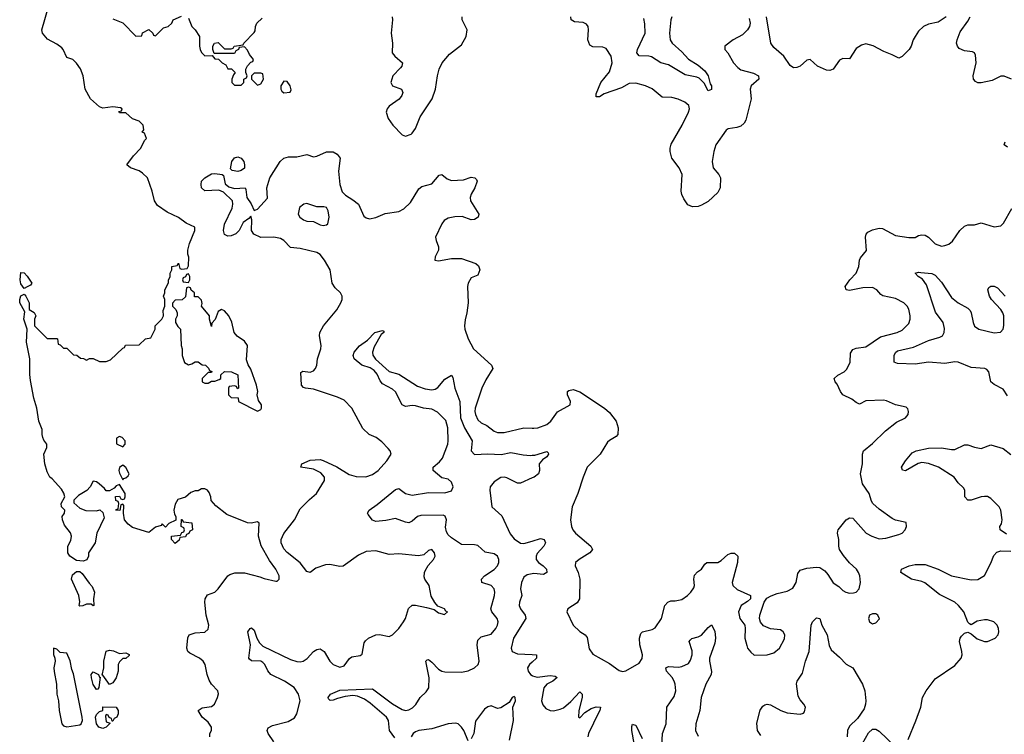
# Model space of a CAD drawing. Header units: inches. Extents: x 2396598 to 2566999, y 262085 to 451979.
# Tile 39 of 256: x 2456884 to 2462871, y 311026 to 315372. Entities that reach past the tile are written whole.
import ezdxf

# ---------------------------------------------------------------- set-up
doc = ezdxf.new("R2010")
doc.units = ezdxf.units.IN
doc.header["$MEASUREMENT"] = 0
doc.layers.add('C4351', color=7, linetype='Continuous')
doc.layers.add('C4361', color=7, linetype='Continuous')

msp = doc.modelspace()

# ---------------------------------------------------------------- linework, layer by layer
at = {"layer": 'C4351', "color": 5}
for points, elevation in [([(2458039.5, 311010), (2458040.9, 311030), (2458049.3, 311050), (2458049.3, 311070), (2458030, 311099.3), (2457992.7, 311130), (2457969.3, 311170), (2457992.7, 311187.3), (2458050, 311195.5), (2458069.3, 311210), (2458087.6, 311250), (2458092.8, 311272.8), (2458089.6, 311290), (2458050.8, 311330.8), (2458035.5, 311355.5), (2458023.5, 311390), (2458011.6, 311450), (2457999.3, 311470), (2457977.2, 311490), (2457918.7, 311518.7), (2457907, 311530), (2457900.7, 311550), (2457906.6, 311613.4), (2457915.3, 311630), (2457950, 311644), (2458010, 311647.7), (2458030, 311666), (2458034, 311690), (2458018.4, 311750), (2458009.6, 311830), (2458011.8, 311850), (2458026.3, 311873.7), (2458070, 311890.8), (2458090, 311910.8), (2458149.4, 311990.6), (2458161.2, 311998.8), (2458193, 312007), (2458250, 312007.6), (2458343.9, 311983.9), (2458370, 311973), (2458442, 311958), (2458450, 311958), (2458462, 311970), (2458461.2, 311990), (2458440.9, 312030), (2458402, 312082), (2458351.9, 312171.9), (2458336.9, 312230), (2458339, 312310), (2458330, 312317.2), (2458290.6, 312309.4), (2458270, 312312), (2458142.4, 312362.4), (2458076.4, 312416.4), (2458047.3, 312447.3), (2458046, 312470), (2458036.4, 312496.4), (2458026, 312510), (2458010, 312518), (2457990, 312518), (2457970, 312506), (2457950, 312506), (2457923.6, 312496.4), (2457891.6, 312468.4), (2457845.4, 312454.6), (2457830, 312426), (2457821, 312390), (2457825.4, 312365.4), (2457834, 312350), (2457832.7, 312327.3), (2457790, 312308), (2457770, 312286), (2457750, 312306), (2457743.6, 312296.4), (2457710, 312285.2), (2457670, 312254), (2457570, 312284), (2457543.7, 312303.7), (2457522, 312330), (2457514, 312370), (2457518, 312418), (2457510, 312426), (2457498, 312422), (2457492.7, 312387.3), (2457468.4, 312388.4), (2457470, 312394), (2457482, 312398), (2457486, 312430), (2457482, 312442), (2457468.4, 312448.4), (2457467.3, 312472.7), (2457490, 312474), (2457498, 312458), (2457510, 312454), (2457522, 312458), (2457526, 312470), (2457526, 312490), (2457490, 312546), (2457470, 312538), (2457458, 312522), (2457430, 312506), (2457410, 312506), (2457400.4, 312520.4), (2457368, 312550), (2457350, 312562), (2457330, 312566), (2457312, 312530), (2457291.1, 312508.9), (2457242, 312478), (2457212, 312450), (2457212.7, 312432.7), (2457250, 312402), (2457286.4, 312386.4), (2457350, 312384.7), (2457372, 312392), (2457390, 312374), (2457396.9, 312343.1), (2457352, 312250), (2457342, 312190), (2457302, 312130), (2457302, 312110), (2457292.7, 312087.3), (2457270, 312078), (2457230, 312082), (2457189.5, 312109.5), (2457176, 312130), (2457177.2, 312170), (2457195.5, 312204.5), (2457199.3, 312230), (2457192, 312252), (2457157.2, 312297.2), (2457144, 312330), (2457142, 312350), (2457155.3, 312370), (2457158, 312390), (2457138, 312410), (2457135.3, 312430), (2457159, 312470), (2457152.3, 312492.3), (2457137, 312517), (2457080.2, 312580.2), (2457066, 312590), (2457050, 312622), (2457035.6, 312670), (2457029.6, 312730.4), (2457049, 312770), (2457049.2, 312790), (2457030, 312815.3), (2457024.5, 312830), (2457019.5, 312850), (2457020.1, 312880.1), (2457000.7, 312930), (2456987.6, 313010), (2456969.7, 313069.7), (2456950, 313178), (2456944.9, 313215.1), (2456946, 313310), (2456925.6, 313410), (2456929.4, 313490), (2456909.6, 313550), (2456915.3, 313595.3), (2456884.5, 313650), (2456883.7, 313670), (2456890, 313692), (2456910, 313702), (2456922, 313690), (2456942, 313650), (2456942, 313610), (2456971.1, 313591.1), (2456982, 313570), (2456974, 313550), (2456974, 313510), (2457050, 313434), (2457110, 313434), (2457114, 313430), (2457118, 313398), (2457130, 313394), (2457150, 313374), (2457170, 313374), (2457210, 313334), (2457231.3, 313331.3), (2457252.7, 313312.7), (2457271.6, 313311.6), (2457290, 313302), (2457308.7, 313311.3), (2457330, 313311.3), (2457370, 313294), (2457410, 313294), (2457436.4, 313303.6), (2457510, 313374), (2457522, 313378), (2457527.3, 313392.7), (2457610, 313394), (2457648.4, 313431.6), (2457682, 313438), (2457708, 313490), (2457708, 313510), (2457748, 313550), (2457758, 313570), (2457756.4, 313603.6), (2457766, 313630), (2457766, 313670), (2457758, 313690), (2457766, 313710), (2457766, 313730), (2457788, 313772), (2457788, 313788), (2457798, 313810), (2457798, 313830), (2457808, 313850), (2457808, 313870), (2457842, 313878), (2457850, 313892), (2457858, 313858), (2457870, 313854), (2457902, 313858), (2457910, 313874), (2457912, 313928), (2457906.3, 313946.3), (2457906.6, 313970), (2457916.9, 314010), (2457949.5, 314090), (2457949.4, 314109.4), (2457895.2, 314135.2), (2457850, 314168.2), (2457780.4, 314200.4), (2457722, 314242), (2457703.7, 314270), (2457689.4, 314330), (2457660.9, 314410), (2457630, 314439.5), (2457610, 314451.8), (2457558, 314470), (2457535.3, 314490), (2457575.6, 314544.4), (2457619.5, 314590), (2457642.7, 314637.3), (2457655.3, 314650), (2457642, 314682), (2457628.4, 314688.4), (2457638, 314702), (2457634, 314730), (2457610, 314754), (2457569, 314769), (2457530, 314806), (2457490, 314806), (2457487.3, 314812.7), (2457502, 314818), (2457506, 314830), (2457496.4, 314836.4), (2457450, 314842), (2457390, 314834), (2457370, 314842), (2457315.3, 314890), (2457282, 314950), (2457268.7, 315030), (2457252.9, 315072.9), (2457228.4, 315108.4), (2457206, 315130), (2457170, 315142), (2457149, 315190), (2457140.2, 315200.2), (2457110, 315224), (2457052.9, 315252.9), (2457022, 315290), (2457019, 315310), (2457059, 315450)], 60), ([(2457450, 315378), (2457510, 315352), (2457590, 315272), (2457626, 315274), (2457630, 315292), (2457670, 315311.3), (2457694, 315290), (2457698, 315278), (2457710, 315274), (2457758, 315322), (2457786, 315330), (2457808.4, 315351.6), (2457818, 315370), (2457867.2, 315392.8)], 60), ([(2457910, 315381), (2457931, 315330), (2457951.3, 315310), (2457978, 315270), (2457978, 315210), (2457981, 315190), (2457990, 315172), (2458010, 315152), (2458054, 315154), (2458070, 315134), (2458092.7, 315132.7), (2458114, 315110), (2458136.9, 315096.9), (2458150, 315074), (2458172.7, 315072.7), (2458194, 315050), (2458183.6, 315036.4), (2458174, 315010), (2458174, 314990), (2458190, 314974), (2458230, 314974), (2458246, 314990), (2458246, 315010), (2458262, 315018), (2458266, 315030), (2458258, 315050), (2458258, 315070), (2458268.4, 315091.6), (2458290, 315114), (2458302, 315118), (2458306, 315130), (2458280.2, 315160.2), (2458270, 315186), (2458250, 315206), (2458218, 315202), (2458214, 315190), (2458198, 315182), (2458190, 315166), (2458066, 315166), (2458058, 315190), (2458058, 315210), (2458068, 315230), (2458090, 315234), (2458130, 315194), (2458170, 315194), (2458182, 315198), (2458188.4, 315211.6), (2458242, 315218), (2458246, 315230), (2458310, 315294), (2458316.4, 315303.6), (2458318, 315330), (2458326, 315350), (2458358, 315382)], 60), ([(2459148.5, 315390), (2459150.5, 315370), (2459142.4, 315290), (2459150.8, 315230), (2459148, 315170), (2459164, 315150), (2459211, 315110), (2459206.8, 315090), (2459199.9, 315080.1), (2459153.4, 315030), (2459140.5, 314990), (2459151.3, 314970), (2459204.7, 314950), (2459214, 314930), (2459207.7, 314910), (2459191.5, 314888.4), (2459130, 314846.6), (2459118.4, 314830), (2459112.4, 314810), (2459125.3, 314770), (2459152.4, 314730), (2459210, 314670.7), (2459230, 314664), (2459264, 314676), (2459270, 314682), (2459290, 314711), (2459319.8, 314780.3), (2459391.7, 314890), (2459412.8, 314950), (2459423.5, 315030), (2459434.3, 315070), (2459453.3, 315110), (2459496.9, 315163.1), (2459570, 315218), (2459598, 315270), (2459604, 315310), (2459574, 315370), (2459575.3, 315390)], 60), ([(2458430, 310980.5), (2458394.3, 311030), (2458388.5, 311050), (2458394.9, 311065.1), (2458420.6, 311079.4), (2458515.5, 311104.5), (2458554.1, 311125.9), (2458568.2, 311150), (2458588.4, 311230), (2458578.8, 311270), (2458553.2, 311310), (2458493.8, 311350), (2458410.4, 311390.4), (2458392.2, 311412.2), (2458375, 311450), (2458362.3, 311462.3), (2458350, 311469.8), (2458293.3, 311473.3), (2458282.2, 311482.2), (2458277.4, 311490), (2458288.1, 311570), (2458271.8, 311650), (2458285.1, 311670), (2458293.5, 311673.5), (2458310, 311658.8), (2458325.7, 311610), (2458342.7, 311582.7), (2458362.4, 311562.4), (2458530, 311481.4), (2458570, 311468.2), (2458590, 311466.7), (2458608.4, 311471.6), (2458632.2, 311487.8), (2458670, 311528.9), (2458690, 311540.9), (2458710, 311544.9), (2458735.6, 311530), (2458770, 311470.4), (2458789, 311450), (2458830, 311434.6), (2458856.8, 311443.2), (2458890, 311487.7), (2458903.7, 311496.3), (2458954.5, 311505.5), (2458967.2, 311512.8), (2458978, 311582), (2458985.6, 311594.4), (2459004.5, 311610), (2459050, 311631.3), (2459072.3, 311632.3), (2459130, 311621.3), (2459150, 311630.4), (2459190, 311670.4), (2459217.7, 311710), (2459229.7, 311730), (2459248.5, 311791.5), (2459269.7, 311810.3), (2459290, 311812.2), (2459357.7, 311797.7), (2459404, 311784), (2459430, 311764.7), (2459466, 311754), (2459486, 311770), (2459475.3, 311775.3), (2459468, 311790), (2459425.6, 311805.6), (2459407.3, 311827.3), (2459386.2, 311866.2), (2459374.3, 311930), (2459348.2, 311970), (2459344.1, 311984.1), (2459344.7, 312010), (2459350, 312020.7), (2459367.5, 312052.5), (2459399.5, 312090), (2459409.4, 312110), (2459406.6, 312130), (2459390, 312149.3), (2459370, 312142.9), (2459342, 312118), (2459309, 312111), (2459190, 312123.6), (2459130, 312119), (2459050, 312141.3), (2458990, 312137.6), (2458944.5, 312115.5), (2458850, 312048.9), (2458830, 312046.6), (2458770, 312058.9), (2458743.2, 312056.8), (2458684.4, 312035.6), (2458650, 312009.3), (2458630, 312016.2), (2458588.9, 312068.9), (2458510, 312130.8), (2458490, 312154.5), (2458474, 312190), (2458473.3, 312210), (2458490, 312246.9), (2458555.8, 312330), (2458590, 312397.3), (2458645.3, 312454.7), (2458689, 312491), (2458737.1, 312570), (2458736.5, 312590), (2458715.4, 312615.4), (2458670, 312637.8), (2458594, 312650), (2458599, 312670), (2458650, 312692.4), (2458710, 312696.8), (2458730, 312692.1), (2458812.9, 312652.9), (2458886.9, 312606.9), (2458930, 312593.5), (2458987.9, 312592.1), (2459030, 312605.4), (2459064.4, 312630), (2459116.9, 312690), (2459142.7, 312730), (2459136, 312750), (2459124.9, 312764.9), (2459085.3, 312805.3), (2459051.1, 312831.1), (2459009.4, 312850), (2458970, 312885.1), (2458902.6, 313010), (2458857.2, 313057.2), (2458816.4, 313076.4), (2458670, 313124.2), (2458621.2, 313130), (2458610, 313135.1), (2458597.4, 313150), (2458593.6, 313226.4), (2458605.2, 313234.8), (2458650, 313228.9), (2458670, 313235.8), (2458682, 313250), (2458690.8, 313270), (2458695.3, 313310), (2458715.7, 313370), (2458717.1, 313390), (2458706.9, 313450), (2458709.7, 313470), (2458731, 313510), (2458811.7, 313608.3), (2458837.2, 313650), (2458844.2, 313670), (2458844.8, 313690), (2458834, 313710), (2458802, 313742), (2458783.2, 313770), (2458772.1, 313850), (2458737.3, 313910), (2458710, 313943.7), (2458690, 313956.1), (2458590, 313980.4), (2458530, 313987.1), (2458490.9, 314030), (2458470, 314042), (2458430, 314049.8), (2458350, 314047.2), (2458308, 314068), (2458293, 314090), (2458294.5, 314154.5), (2458290, 314178), (2458277.3, 314162.7), (2458242, 314138), (2458218.4, 314090), (2458199.1, 314070), (2458170, 314057.4), (2458150, 314055.1), (2458130, 314064.5), (2458122.7, 314090), (2458128.4, 314128.4), (2458175.2, 314224.8), (2458180.5, 314250), (2458177, 314270), (2458123, 314323), (2458095.6, 314335.6), (2458010, 314332), (2457989.6, 314350), (2457986.3, 314370), (2457990, 314390.7), (2458010, 314410.6), (2458050, 314434.8), (2458070, 314437.3), (2458114, 314430), (2458123.6, 314423.6), (2458133.7, 314373.7), (2458155.5, 314355.5), (2458190, 314344.9), (2458254, 314350), (2458259.8, 314339.8), (2458265.5, 314290), (2458291.9, 314251.9), (2458310, 314211.3), (2458330, 314218.8), (2458390, 314286), (2458386.3, 314350), (2458405.1, 314410), (2458467.4, 314510), (2458489.9, 314530.1), (2458518, 314538), (2458570, 314537), (2458630, 314551.3), (2458670, 314538), (2458690, 314542), (2458750, 314567.7), (2458790, 314568), (2458814.4, 314554.4), (2458833.4, 314530), (2458822.7, 314450), (2458831.3, 314370), (2458845.2, 314325.2), (2458864, 314304), (2458910, 314276.5), (2458943.1, 314250), (2458976.7, 314176.7), (2458990, 314166), (2459010, 314161.6), (2459050, 314168.4), (2459106.2, 314193.8), (2459190, 314205.5), (2459219.1, 314220.9), (2459259.5, 314260.5), (2459310, 314343.8), (2459330, 314358.4), (2459390, 314374), (2459433.6, 314426.4), (2459450, 314431), (2459483.7, 314403.7), (2459510, 314394.9), (2459582.7, 314397.3), (2459630, 314413.4), (2459650.7, 314410.7), (2459661, 314401), (2459666, 314390), (2459650.6, 314350), (2459628.2, 314311.8), (2459623, 314290), (2459625.5, 314270), (2459674.8, 314190), (2459671.3, 314170), (2459650, 314157.2), (2459630, 314155.1), (2459574, 314174), (2459530, 314172.8), (2459490, 314165.1), (2459465.5, 314150), (2459450.7, 314130), (2459413, 314050), (2459415.5, 314030), (2459430.8, 313990), (2459430.7, 313970.7), (2459410.7, 313930), (2459408.2, 313910), (2459430, 313904.4), (2459510, 313920.3), (2459570, 313918.7), (2459658, 313890), (2459674.6, 313874.6), (2459682.8, 313850), (2459670, 313819), (2459630, 313802), (2459610.7, 313769.3), (2459606, 313750), (2459610.4, 313650), (2459603, 313590), (2459592.5, 313547.5), (2459588, 313510), (2459590.4, 313490), (2459610.3, 313430), (2459642.6, 313370), (2459752.7, 313270), (2459760.4, 313250), (2459718.1, 313181.9), (2459693.4, 313130), (2459654.2, 313010), (2459651.1, 312990), (2459654.7, 312970), (2459670, 312938), (2459690, 312920.9), (2459724.8, 312904.8), (2459770, 312870.3), (2459790, 312862), (2459830, 312860.8), (2459950, 312890.3), (2460000, 312887.6)], 40), ([(2459165.5, 311005.5), (2459132.5, 311050), (2459126.6, 311110), (2459114.7, 311130), (2459015.9, 311215.9), (2458979.8, 311239.8), (2458938.5, 311258.5), (2458910, 311261.7), (2458863.6, 311256.4), (2458815.7, 311244.3), (2458790, 311232.6), (2458771.7, 311231.7), (2458762.3, 311242.2), (2458759.7, 311250), (2458774.5, 311270), (2458830, 311294.7), (2459030, 311303.2), (2459150, 311211.4), (2459210, 311177.6), (2459230, 311171.5), (2459250, 311175), (2459272.9, 311187.1), (2459292.5, 311207.5), (2459318.6, 311250), (2459356.2, 311283.8), (2459371.5, 311308.5), (2459374.5, 311370), (2459353.6, 311470), (2459361.1, 311478.9), (2459370, 311480.9), (2459390, 311465.3), (2459430, 311421.6), (2459450, 311409.3), (2459470, 311405.8), (2459570, 311404.8), (2459610, 311412.9), (2459648.5, 311430), (2459671.6, 311450), (2459678.7, 311470), (2459665, 311570), (2459670, 311598.9), (2459690, 311619.2), (2459750, 311635.3), (2459779.2, 311670), (2459789.4, 311690), (2459792.6, 311710), (2459786.9, 311730), (2459753.9, 311770), (2459749.4, 311790), (2459770.4, 311870), (2459773, 311890), (2459768.7, 311910), (2459749.9, 311929.9), (2459693.3, 311950), (2459691.8, 311970), (2459709.5, 311990.5), (2459770, 312027.3), (2459789.4, 312050), (2459798.1, 312070), (2459798.2, 312090), (2459789.9, 312110), (2459770, 312122.5), (2459714.4, 312134.4), (2459670, 312174.1), (2459650, 312178.5), (2459570, 312181), (2459510, 312220.9), (2459490, 312238.8), (2459478.2, 312258.2), (2459474.1, 312285.9), (2459479.2, 312330), (2459471.6, 312351.6), (2459457.9, 312357.9), (2459323.5, 312356.4), (2459302.3, 312350), (2459270, 312323.1), (2459250, 312312.9), (2459230, 312315.5), (2459170, 312338.8), (2459110, 312325.3), (2459050, 312319.3), (2459030, 312329), (2459002, 312362), (2458999.3, 312370), (2459009.5, 312390), (2459057.5, 312422.5), (2459170, 312514.4), (2459190, 312520.5), (2459229.5, 312489.5), (2459270, 312480.1), (2459370, 312497.3), (2459470, 312494.3), (2459510, 312507.5), (2459519.8, 312530), (2459510, 312559.6), (2459490, 312577), (2459450, 312586), (2459398.4, 312630), (2459398, 312650), (2459437, 312683), (2459455.1, 312704.9), (2459486.8, 312790), (2459490.3, 312810), (2459486.5, 312890), (2459475.2, 312935.2), (2459424.9, 312984.9), (2459390, 313003), (2459338.4, 313010), (2459290, 313023.7), (2459270, 313025.4), (2459230, 313019.3), (2459210, 313029.6), (2459168.6, 313108.6), (2459150, 313124.1), (2459090, 313157.7), (2459075.9, 313175.9), (2459056.9, 313216.9), (2459039.1, 313239.1), (2459014.5, 313254.5), (2458965.1, 313270), (2458918, 313310), (2458911.1, 313330), (2458918, 313350), (2458950, 313389.1), (2458998, 313422), (2459043, 313470), (2459090, 313480.7), (2459098.5, 313478.5), (2459098, 313470), (2459081.7, 313458.3), (2459038.6, 313381.4), (2459030.1, 313350), (2459032.2, 313332.2), (2459047.4, 313307.4), (2459130, 313232.8), (2459190, 313216), (2459303, 313143), (2459350, 313127.3), (2459390, 313121), (2459410, 313124.3), (2459425.8, 313134.2), (2459470, 313186.2), (2459510.2, 313210.2), (2459516.8, 313196.8), (2459529.4, 313130), (2459560.1, 313050), (2459563.6, 312950), (2459589.2, 312889.2), (2459636.1, 312810), (2459628.8, 312750), (2459650, 312728.4), (2459730, 312732), (2459811.7, 312728.3), (2459870, 312739), (2459945.2, 312725.2), (2459990, 312722.2), (2460000, 312722.9)], 20), ([(2460000, 312584.8), (2459930, 312553), (2459910, 312553), (2459846.6, 312586.6), (2459830, 312590.5), (2459810, 312587.4), (2459770, 312561.6), (2459745.5, 312530), (2459743, 312510), (2459755.1, 312410), (2459814.9, 312354.9), (2459866, 312246), (2459890, 312214.5), (2459930, 312188.1), (2459950, 312186.2), (2460000, 312201)], 20), ([(2460000, 312002.2), (2459970, 311996.7), (2459950, 311982.1), (2459934.5, 311950), (2459928.2, 311910), (2459936.5, 311870), (2459923.4, 311830), (2459921.7, 311810), (2459928.9, 311790), (2459957.7, 311750), (2459960.9, 311730), (2459886.3, 311610), (2459871.9, 311550), (2459879.4, 311530), (2459910, 311515.7), (2460000, 311511.3)], 20), ([(2460000, 311465.5), (2459983.6, 311450), (2459971.2, 311430), (2459975.5, 311410), (2459990.2, 311390), (2460000, 311383.5)], 20), ([(2459862.4, 310990), (2459887, 311110), (2459881.6, 311190), (2459898.7, 311230), (2459897.6, 311250), (2459890, 311255.8), (2459879.1, 311250), (2459859.9, 311220.1), (2459810, 311187), (2459790, 311182), (2459750, 311199.6), (2459730, 311194), (2459710, 311178.9), (2459654.9, 311105.1), (2459644.6, 311030), (2459630, 310998)], 20), ([(2459610, 310986.6), (2459584.4, 311050), (2459571.2, 311070), (2459550, 311089.8), (2459534.1, 311094.1), (2459490, 311089.4), (2459390, 311060.1), (2459310, 311048.7), (2459290, 311040.7), (2459275.5, 311030), (2459263.6, 311010)], 20)]:
    msp.add_lwpolyline(points, dxfattribs=dict(at, elevation=elevation))
for points, elevation in [([(2458350, 315046), (2458310, 315046), (2458294, 315030), (2458294, 315010), (2458330, 314974), (2458350, 314982), (2458366, 315010), (2458362, 315042)], 60), ([(2458490, 314998), (2458471.3, 314970), (2458471.3, 314950), (2458476.9, 314936.9), (2458490, 314926.8), (2458528, 314932), (2458535.3, 314944.7), (2458528.7, 314970), (2458510, 314995.3)], 60), ([(2458210, 314449.4), (2458175.3, 314455.3), (2458165.2, 314465.2), (2458173.2, 314510), (2458190, 314530.8), (2458210, 314538.8), (2458231, 314530), (2458246, 314510), (2458250.7, 314490), (2458250, 314468.7), (2458230, 314454)], 40), ([(2458630, 314253.3), (2458610.6, 314249.4), (2458586, 314230), (2458577.3, 314190), (2458588.2, 314170), (2458610, 314155.5), (2458630, 314147), (2458670, 314144.9), (2458710, 314124.6), (2458730, 314121.1), (2458750, 314124.4), (2458758, 314130), (2458766.6, 314170), (2458759.3, 314210), (2458749.3, 314229.3), (2458734, 314234), (2458690, 314234.7)], 40), ([(2456910, 313738), (2456890, 313766), (2456886, 313790), (2456890, 313834), (2456910, 313832), (2456930, 313812), (2456958, 313770), (2456950, 313758), (2456930, 313748)], 60), ([(2457910, 313826), (2457898, 313822), (2457892.7, 313807.3), (2457878, 313802), (2457874, 313790), (2457878, 313778), (2457910, 313774), (2457918, 313790), (2457918, 313810)], 60), ([(2457910, 313746), (2457898, 313742), (2457892.7, 313687.3), (2457871.6, 313668.4), (2457830, 313666), (2457812.7, 313647.3), (2457812, 313630), (2457834, 313610), (2457842, 313590), (2457842, 313570), (2457832, 313550), (2457832, 313530), (2457845.4, 313505.4), (2457862, 313490), (2457864.7, 313390), (2457872, 313370), (2457872, 313330), (2457886.4, 313286.4), (2457910, 313272), (2457930, 313278), (2457950, 313292), (2457970, 313292), (2457992.7, 313272.7), (2458014, 313270), (2458032.7, 313252.7), (2458038, 313238), (2458052.7, 313232.7), (2458050, 313226), (2458030, 313226), (2457994, 313190), (2457994, 313170), (2458010, 313162), (2458030, 313162), (2458050, 313174), (2458070, 313174), (2458096.4, 313183.6), (2458106, 313190), (2458107.3, 313212.7), (2458130, 313232), (2458171.1, 313231.1), (2458210, 313212), (2458214, 313130), (2458207.3, 313127.3), (2458202, 313142), (2458190, 313146), (2458158, 313142), (2458154, 313130), (2458154, 313090), (2458170, 313074), (2458212.7, 313072.7), (2458214, 313050), (2458330, 312992), (2458350, 313002), (2458354, 313010), (2458353.2, 313030), (2458335.3, 313055.3), (2458328.7, 313090), (2458332, 313110), (2458324, 313150), (2458290, 313246), (2458273.2, 313273.2), (2458263.1, 313303.1), (2458269.2, 313390), (2458250, 313416), (2458206.6, 313446.6), (2458188.7, 313470), (2458172.9, 313532.9), (2458155.3, 313570), (2458130, 313602), (2458110, 313608.7), (2458090, 313598), (2458071.6, 313548.4), (2458052.7, 313527.3), (2458050, 313506), (2458038, 313550), (2458038, 313570), (2457989, 313629), (2457993.2, 313646.8), (2457990, 313666), (2457970, 313686), (2457947.3, 313687.3), (2457946, 313710), (2457927.3, 313727.3), (2457922, 313742)], 60), ([(2457490, 312838), (2457472.7, 312827.3), (2457472.7, 312792.7), (2457510, 312774), (2457526, 312790), (2457526, 312810), (2457506, 312830)], 60), ([(2457510, 312662), (2457491.1, 312648.9), (2457486, 312630), (2457490, 312614), (2457510, 312574), (2457518, 312582), (2457530, 312584.7), (2457543.1, 312596.9), (2457548.7, 312610), (2457530, 312648)], 60), ([(2457830, 312186), (2457806, 312210), (2457806, 312230), (2457862, 312238), (2457870, 312254), (2457882, 312258), (2457886, 312270), (2457882, 312282), (2457866, 312290), (2457867.3, 312332.7), (2457872.7, 312332.7), (2457878, 312318), (2457931.1, 312311.1), (2457934, 312270), (2457918, 312262), (2457912.7, 312247.3), (2457898, 312242), (2457892.7, 312227.3), (2457858, 312222), (2457852.7, 312207.3)], 60), ([(2457330, 311808), (2457318, 311818), (2457290, 311818), (2457267.3, 311807.3), (2457250, 311806), (2457246, 311810), (2457248.7, 311831.3), (2457242.7, 311870), (2457199.5, 311970), (2457204.2, 311995.8), (2457230, 312016), (2457250, 312016), (2457264.5, 312004.5), (2457305.4, 311945.4), (2457325.4, 311925.4), (2457338, 311890), (2457332, 311850), (2457334, 311810)], 60), ([(2457090, 311549), (2457088.7, 311511.3), (2457098, 311490), (2457099.5, 311470), (2457092.2, 311430), (2457092.8, 311407.2), (2457107.4, 311330), (2457108.7, 311270), (2457119.6, 311230), (2457124, 311170), (2457139.6, 311090), (2457150, 311076.8), (2457170, 311071.6), (2457250, 311083.7), (2457258.3, 311090), (2457265.3, 311110), (2457263.3, 311130), (2457210, 311394), (2457200, 311420), (2457190, 311473.2), (2457170, 311519), (2457130, 311524), (2457110, 311544)], 80), ([(2457490, 311518), (2457530, 311522), (2457550, 311512), (2457550, 311506), (2457530, 311486), (2457510, 311486), (2457490, 311466), (2457482, 311450), (2457482, 311410), (2457471.3, 311370), (2457450, 311338), (2457430, 311328), (2457390, 311386), (2457386, 311386), (2457395.3, 311430), (2457395.3, 311470), (2457409, 311531), (2457430, 311538), (2457453.7, 311533.7)], 60), ([(2457370, 311374), (2457374, 311374), (2457364.7, 311310), (2457358.8, 311301.2), (2457350, 311299), (2457330, 311328), (2457319.5, 311370), (2457319.3, 311390), (2457330, 311406), (2457362, 311390)], 60), ([(2457446, 311106), (2457442, 311122), (2457427.3, 311127.3), (2457422, 311142), (2457410, 311146), (2457404.7, 311135.3), (2457410, 311102), (2457434, 311094), (2457410, 311069.2), (2457390, 311061.2), (2457364, 311070), (2457349.8, 311089.8), (2457345.4, 311130), (2457350, 311146), (2457370, 311164.7), (2457388.4, 311171.6), (2457390, 311194), (2457470, 311192), (2457482, 311170), (2457482, 311150), (2457474, 311130), (2457458, 311122), (2457450, 311106)], 60)]:
    msp.add_lwpolyline(points, close=True, dxfattribs=dict(at, elevation=elevation))
at = {"layer": 'C4361', "color": 5}
for points, elevation in [([(2461318.8, 315378.8), (2461326, 315350), (2461321.6, 315330), (2461310.3, 315309.7), (2461279.4, 315280.6), (2461223, 315250), (2461171, 315210), (2461171.3, 315190), (2461190, 315171.3), (2461223.7, 315110), (2461250, 315081.1), (2461270, 315066.5), (2461346, 315046), (2461375.8, 315030), (2461378.4, 315010), (2461331.6, 314970), (2461325.5, 314950), (2461332.6, 314890), (2461298.9, 314761.1), (2461290, 314742), (2461270, 314724.7), (2461244.4, 314715.6), (2461191.5, 314708.4), (2461179.7, 314700.3), (2461116.5, 314610), (2461104.2, 314570), (2461094.4, 314510), (2461101.6, 314470), (2461134.8, 314430), (2461144.9, 314410), (2461143, 314350), (2461130, 314321.2), (2461070, 314266.6), (2461030, 314242.9), (2461010, 314236.2), (2460974.5, 314234.5), (2460946.3, 314246.3), (2460922.7, 314282.7), (2460909.7, 314309.7), (2460905.6, 314330), (2460911.6, 314430), (2460893.3, 314470), (2460849.5, 314530), (2460838.7, 314570), (2460838.7, 314590), (2460846.1, 314613.9), (2460913, 314730), (2460950.9, 314810), (2460956.4, 314830), (2460953, 314850), (2460929.2, 314870), (2460888.3, 314888.3), (2460850, 314898.3), (2460790, 314900.5), (2460730, 314951.1), (2460689.2, 314970), (2460630, 314985.7), (2460590, 314983.5), (2460542.9, 314957.1), (2460438.5, 314921.5), (2460410, 314903.5), (2460390, 314903.7), (2460390, 314921), (2460417.8, 314990), (2460470, 315054.4), (2460486.3, 315110), (2460481.5, 315150), (2460450, 315196.3), (2460430, 315204.7), (2460370, 315206), (2460350, 315217.4), (2460338.9, 315250), (2460343.1, 315310), (2460339.7, 315330), (2460330, 315345.1), (2460310, 315354), (2460258.4, 315358.4), (2460237.6, 315370), (2460236, 315390)], 40), ([(2460850.3, 315390), (2460842.4, 315370), (2460834.9, 315290), (2460839.6, 315250), (2460851.6, 315230), (2460910, 315176.5), (2460950, 315131.9), (2461010, 315096.3), (2461050, 315060.8), (2461070.2, 315030), (2461082.5, 314982.5), (2461090.4, 314970), (2461090, 314948), (2461070, 314939.3), (2461045.2, 314985.2), (2461015.3, 315015.3), (2461002.4, 315022.4), (2460930, 315035.8), (2460830, 315096.8), (2460782, 315110), (2460726.2, 315146.2), (2460710, 315150.8), (2460650, 315153), (2460636.4, 315170), (2460641.6, 315190), (2460686.9, 315290), (2460686.1, 315346.1), (2460679.2, 315379.2)], 20), ([(2462517.1, 315390), (2462470, 315357.7), (2462410, 315344.4), (2462379.3, 315330), (2462350, 315301.6), (2462328.9, 315270), (2462317, 315250), (2462305.7, 315210), (2462292, 315190), (2462250, 315147.8), (2462230, 315137.4), (2462190, 315158.5), (2462137.7, 315177.7), (2462073.8, 315213.8), (2462030, 315225), (2462002.7, 315217.3), (2461970, 315196.3), (2461930, 315134), (2461890, 315135.1), (2461870, 315125.6), (2461830, 315071.6), (2461810, 315063.1), (2461790, 315064.4), (2461736, 315090), (2461690, 315129.2), (2461670, 315125.2), (2461630, 315089.6), (2461610, 315080.7), (2461590, 315078.4), (2461570, 315092.3), (2461530, 315149.4), (2461470, 315202), (2461451.8, 315230), (2461424.5, 315390)], 40), ([(2462915.3, 315010), (2462870, 315029.2), (2462850, 315029), (2462798.4, 315001.6), (2462730, 314987), (2462710, 314987), (2462695.6, 314995.6), (2462683.7, 315010), (2462680.9, 315030), (2462700.7, 315110), (2462696.6, 315156.6), (2462689.4, 315169.4), (2462677, 315177), (2462630, 315182.9), (2462597.4, 315197.4), (2462585.6, 315210), (2462581.3, 315230), (2462584.2, 315250), (2462602.7, 315297.3), (2462650, 315362.8), (2462664.5, 315390)], 40), ([(2462890, 314596), (2462869.5, 314610), (2462876, 314630)], 40), ([(2460000, 312887.6), (2460010, 312887), (2460035.3, 312890), (2460090, 312910.4), (2460114.5, 312930), (2460153.6, 312986.4), (2460231.1, 313028.9), (2460234, 313050), (2460215.1, 313090), (2460214, 313110), (2460223.3, 313116.7), (2460250, 313123.1), (2460290, 313108.8), (2460439.1, 313010), (2460470, 312982), (2460510.2, 312930.2), (2460524, 312890), (2460521.3, 312850), (2460510, 312836.2), (2460470, 312813.3), (2460458.2, 312801.8), (2460413.4, 312730), (2460334.9, 312650), (2460310.4, 312590), (2460278.7, 312490), (2460243, 312410), (2460232.7, 312330), (2460238.7, 312290), (2460247, 312270), (2460263, 312250), (2460357.1, 312170), (2460368, 312150), (2460350.5, 312130), (2460285.3, 312090), (2460264.2, 312070), (2460262.3, 312050), (2460279.6, 312010), (2460289.1, 311970), (2460287.6, 311850), (2460274.3, 311825.7), (2460216.3, 311790), (2460210.6, 311770), (2460250.4, 311690), (2460290, 311650.5), (2460322, 311630), (2460334.8, 311614.8), (2460346.5, 311546.5), (2460370, 311513.4), (2460470, 311457.1), (2460530, 311413.4), (2460550, 311408.2), (2460570, 311412.7), (2460650, 311459.3), (2460670, 311486.8), (2460671.7, 311510), (2460655.3, 311570), (2460653.5, 311610), (2460661.6, 311638.4), (2460671.1, 311648.9), (2460730, 311663), (2460747.3, 311672.7), (2460785.6, 311730), (2460807.3, 311810), (2460825.2, 311830), (2460843.3, 311836.7), (2460870, 311837.1), (2460910, 311846.7), (2460944.5, 311870), (2460965.1, 311890), (2460983.8, 311916.2), (2460986.6, 311930), (2460982.4, 311970), (2460986.9, 311993.1), (2461005.6, 312014.4), (2461029.5, 312030), (2461050, 312060.5), (2461062.7, 312070), (2461130, 312070.4), (2461150, 312082.6), (2461190, 312120.4), (2461210, 312128.4), (2461230, 312127.7), (2461250.3, 312110.3), (2461248.5, 312070), (2461216.5, 311950), (2461219.5, 311930), (2461247.3, 311907.3), (2461327.3, 311870), (2461327.3, 311850), (2461310, 311832.7), (2461271, 311810), (2461254.8, 311770), (2461263, 311730), (2461292.7, 311690), (2461295.8, 311670), (2461292.7, 311610), (2461305.1, 311565.1), (2461310.5, 311550.5), (2461330, 311524.7), (2461350, 311506.8), (2461430, 311508.7), (2461470, 311522.4), (2461503.7, 311550), (2461534.2, 311605.8), (2461535.6, 311630), (2461526, 311650), (2461510, 311662), (2461450, 311667), (2461406.6, 311686.6), (2461388, 311708), (2461382.9, 311730), (2461385.1, 311750), (2461411.2, 311828.8), (2461426.9, 311853.1), (2461452.9, 311867.1), (2461490, 311882.4), (2461550, 311896.5), (2461585.3, 311914.7), (2461606, 311950), (2461616.6, 312003.4), (2461630, 312024.9), (2461670, 312037), (2461730, 312043.1), (2461750, 312040.4), (2461779.9, 312019.9), (2461798.5, 311998.6), (2461830, 311948), (2461865.7, 311925.7), (2461890, 311900.5), (2461906.8, 311890), (2461930, 311883.8), (2461954.5, 311885.5), (2461970, 311890.8), (2461989.2, 311910), (2461996.2, 311950), (2461992, 311990), (2461985.2, 312010), (2461973.2, 312030), (2461929.6, 312069.6), (2461892.5, 312112.5), (2461869.7, 312149.7), (2461864.2, 312170), (2461865.1, 312210), (2461856, 312250), (2461858.6, 312261.4), (2461861.2, 312270), (2461910, 312330.4), (2461930, 312343), (2461950, 312340.7), (2462030.8, 312250), (2462066, 312230), (2462110, 312215.5), (2462150, 312218), (2462230, 312240.7), (2462250, 312248.2), (2462269.2, 312270), (2462276, 312290), (2462273.6, 312313.6), (2462210, 312329.2), (2462190, 312339.3), (2462110, 312396), (2462072.3, 312430), (2462063.8, 312443.8), (2462049.6, 312490), (2462009.8, 312549.8), (2461997.6, 312610), (2462008.7, 312670), (2462009.7, 312730.3), (2462015.1, 312750), (2462070, 312793.7), (2462148.1, 312871.9), (2462216.4, 312923.6), (2462270, 312950.8), (2462286, 312970), (2462289.2, 312990), (2462285.2, 313005.2), (2462274.5, 313014.5), (2462210, 313029.6), (2462154.3, 313054.3), (2462137.1, 313057.1), (2462030, 313053), (2461990, 313034.5), (2461970, 313042.9), (2461943.8, 313063.8), (2461889.5, 313090), (2461875.1, 313110), (2461855.6, 313155.6), (2461842.7, 313170), (2461836, 313190), (2461859.3, 313210), (2461897, 313230), (2461912.9, 313247.1), (2461933.7, 313290), (2461936.4, 313343.6), (2461950, 313366), (2461970, 313374.9), (2462030, 313383.1), (2462117.6, 313442.4), (2462219.3, 313470), (2462250, 313484), (2462290, 313524.4), (2462298.5, 313550), (2462299.1, 313570), (2462290.8, 313610.8), (2462279.6, 313630), (2462259.5, 313650), (2462210, 313675.4), (2462133.3, 313693.3), (2462121, 313701), (2462095.1, 313730), (2462070, 313744.2), (2462010, 313741.6), (2461930, 313725), (2461909.6, 313730), (2461903.5, 313750), (2461932.4, 313790), (2461970, 313830.4), (2461987.6, 313870), (2461990.9, 313909.1), (2461996.4, 313923.6), (2462032.3, 313967.8), (2462026.8, 314050), (2462031.9, 314068.1), (2462041.1, 314078.9), (2462070, 314094.9), (2462110, 314104.9), (2462130, 314102.4), (2462210, 314060.4), (2462290, 314046.7), (2462330, 314048), (2462350, 314059.5), (2462370, 314064.2), (2462390, 314060.9), (2462410.5, 314050), (2462450, 314008.4), (2462490, 313995.5), (2462510, 313998), (2462532.9, 314007.1), (2462555.8, 314024.2), (2462601.7, 314090), (2462630, 314116.5), (2462650, 314124.9), (2462690, 314124.4), (2462730, 314136.4), (2462810, 314113), (2462850, 314117.3), (2462865.8, 314134.2), (2462916.4, 314223.6)], 40), ([(2462890, 313083.7), (2462864.1, 313124.1), (2462810, 313152.3), (2462790, 313169.3), (2462777.4, 313230), (2462764.9, 313244.9), (2462753.2, 313250), (2462670, 313256.5), (2462590, 313288.4), (2462570, 313290.5), (2462510, 313280.2), (2462410.2, 313289.8), (2462330, 313276.7), (2462222, 313282), (2462202.3, 313290), (2462201.7, 313330), (2462210, 313348.7), (2462222.2, 313357.8), (2462319.4, 313380.6), (2462410, 313421.7), (2462479.8, 313440.2), (2462496, 313450), (2462505, 313470), (2462507, 313493), (2462499.4, 313530), (2462453.4, 313593.4), (2462399, 313759), (2462374.5, 313794.5), (2462347.8, 313810), (2462328.8, 313831.2), (2462350, 313836.9), (2462364.6, 313835.4), (2462430, 313827.6), (2462450, 313817.8), (2462490, 313775.6), (2462550, 313682.3), (2462590, 313650.2), (2462650, 313617.1), (2462662.7, 313602.7), (2462670.7, 313590), (2462681.2, 313530), (2462690, 313508.9), (2462715.5, 313490), (2462810, 313468.1), (2462848.7, 313471.3), (2462864, 313490), (2462868.9, 313511.1), (2462869.1, 313570), (2462863, 313590), (2462849.9, 313610), (2462794.1, 313670), (2462781.1, 313690), (2462771.7, 313728.3), (2462777.8, 313742.2), (2462789.3, 313750.7), (2462808.7, 313751.3), (2462830, 313741.8), (2462877.3, 313690)], 20), ([(2460000, 312722.9), (2460016, 312723.9), (2460090, 312745.7), (2460098.2, 312738.2), (2460100.2, 312730), (2460090, 312713), (2460063.9, 312696.1), (2460043, 312670), (2460044.1, 312630), (2460039.1, 312610), (2460011.4, 312590), (2460000, 312584.8)], 20), ([(2462883.7, 312243.7), (2462846, 312270), (2462844, 312290), (2462854.2, 312305.8), (2462857.6, 312330), (2462849.7, 312390), (2462840.4, 312410), (2462790, 312460.3), (2462770, 312471.8), (2462750, 312472), (2462730, 312469.7), (2462670, 312449.7), (2462649.3, 312450), (2462631.8, 312470), (2462631.5, 312510), (2462624, 312524), (2462590, 312556.2), (2462566, 312590), (2462470.4, 312650.4), (2462410, 312673.8), (2462370, 312678.2), (2462347.2, 312672.8), (2462270, 312628), (2462252.3, 312632.3), (2462246.3, 312650), (2462269.7, 312690), (2462310, 312736.9), (2462335.1, 312750), (2462410, 312765.8), (2462490, 312768.6), (2462550, 312758), (2462570, 312758.8), (2462630, 312787.2), (2462650, 312787.2), (2462690, 312771.6), (2462730, 312764.6), (2462790, 312786.4), (2462864.1, 312764.1), (2462910, 312727.3)], 20), ([(2460000, 312201), (2460050, 312215.8), (2460073, 312210), (2460082, 312190), (2460071.6, 312170), (2460030, 312125.1), (2460023.5, 312110), (2460023.7, 312090), (2460038, 312070), (2460067.6, 312050), (2460086.7, 312030), (2460090, 312009.3), (2460070, 311998.2), (2460010, 312004), (2460000, 312002.2)], 20), ([(2462286.3, 310993.7), (2462332.9, 311107.1), (2462363.1, 311190), (2462374.7, 311250), (2462396.9, 311290), (2462450, 311362.6), (2462570, 311445.3), (2462608.2, 311490), (2462614, 311510), (2462613.5, 311530), (2462599.7, 311590), (2462602.4, 311610), (2462610, 311622), (2462630, 311640.5), (2462650, 311647.3), (2462670, 311637.3), (2462707, 311607), (2462750, 311591.3), (2462770, 311590.3), (2462816.2, 311610), (2462833.6, 311630), (2462838.4, 311650), (2462836.2, 311670), (2462827.3, 311690), (2462806.6, 311710), (2462770, 311721.4), (2462750, 311722.8), (2462706.2, 311713.8), (2462670, 311692.7), (2462658.6, 311698.6), (2462650, 311708.7), (2462626, 311770), (2462593.5, 311810), (2462571.1, 311830), (2462477.2, 311877.1), (2462387.3, 311947.3), (2462370, 311955.4), (2462307.1, 311970), (2462242.7, 312010), (2462246, 312030), (2462292, 312050), (2462330, 312058.8), (2462390, 312058.7), (2462470, 312030.7), (2462550, 311990.1), (2462670, 311964.5), (2462710, 311968.2), (2462750, 311992.4), (2462790, 312066.7), (2462807.3, 312112.7), (2462826.3, 312133.7), (2462850, 312142), (2462910, 312140.3)], 20), ([(2461390, 311019.6), (2461371.2, 311050), (2461367.2, 311092.8), (2461387.2, 311172.8), (2461403.1, 311196.9), (2461414.7, 311205.3), (2461430, 311208.5), (2461450, 311204.9), (2461512.4, 311170), (2461550, 311157.4), (2461630, 311147.9), (2461650, 311154), (2461657.2, 311162.8), (2461661.4, 311190), (2461652.9, 311210), (2461630, 311234.7), (2461617.2, 311257.2), (2461607.9, 311332.1), (2461611.2, 311350), (2461643.2, 311396.8), (2461662, 311470), (2461684.1, 311530), (2461695.8, 311690), (2461705.1, 311710), (2461730, 311734), (2461750.2, 311730.2), (2461761.1, 311690), (2461794.3, 311630), (2461805.6, 311565.6), (2461818.8, 311538.8), (2461870, 311495.3), (2461910, 311451.8), (2461950.4, 311430), (2462008.8, 311330), (2462023.6, 311290), (2462029.1, 311230), (2462027.7, 311210), (2462018.2, 311181.8), (2461978.9, 311121.1), (2461930, 311075.8), (2461918.5, 311050), (2461914.9, 311010)], 20), ([(2460788.7, 310951.3), (2460792.2, 311030), (2460815.6, 311090), (2460819.9, 311190), (2460864, 311255.9), (2460873.3, 311290), (2460870.4, 311330), (2460863.9, 311350), (2460852.1, 311372.1), (2460816.8, 311410), (2460812, 311430), (2460830, 311438), (2460890, 311434.7), (2460910, 311437.8), (2460950, 311456.6), (2460962.9, 311477.1), (2460972.7, 311510), (2460972.8, 311532.8), (2460955.1, 311590), (2460960.7, 311599.3), (2460970.8, 311609.2), (2461010, 311618.2), (2461030.6, 311629.4), (2461070, 311675.3), (2461091.5, 311691.6), (2461110, 311654), (2461115.1, 311610), (2461110, 311579.6), (2461077.9, 311490), (2461077.7, 311470), (2461091.2, 311408.8), (2461088.2, 311390), (2461055.7, 311330), (2461027.9, 311250), (2461020.1, 311170), (2460995.3, 311090), (2460993.9, 311050), (2461010, 311014.9)], 20), ([(2460000, 311511.3), (2460026.8, 311510), (2460026, 311490), (2460000, 311465.5)], 20), ([(2460000, 311383.5), (2460002.1, 311382.1), (2460030, 311373.5), (2460110, 311384.3), (2460139.3, 311379.3), (2460152.4, 311372.4), (2460126, 311350), (2460090.1, 311329.9), (2460071.4, 311308.6), (2460057.4, 311230), (2460064.4, 311204.4), (2460083.7, 311183.7), (2460110, 311171.6), (2460130, 311169.7), (2460170, 311178.1), (2460190, 311187.5), (2460235.3, 311224.7), (2460290, 311283.8), (2460303.8, 311270), (2460304.9, 311250), (2460284.1, 311170), (2460281, 311130), (2460290, 311127), (2460320.8, 311159.2), (2460358, 311182), (2460390, 311193.2), (2460416.4, 311190), (2460412.5, 311170), (2460402.8, 311157.2), (2460343.3, 311030), (2460339.3, 311010)], 20), ([(2460620.7, 310970), (2460605.7, 311050), (2460606.5, 311073.5), (2460610, 311086.8), (2460614, 311086), (2460630, 311082), (2460670, 311000.3)], 20), ([(2462009.5, 310970), (2462045.7, 311034.3), (2462070, 311057.1), (2462090, 311057.1), (2462110, 311044.4), (2462210, 310950.5)], 20)]:
    msp.add_lwpolyline(points, dxfattribs=dict(at, elevation=elevation))
at = {"layer": 'C4361', "color": 5, "elevation": 40}
msp.add_lwpolyline([(2462090, 311759), (2462070, 311759), (2462052, 311750), (2462046, 311730), (2462052, 311710), (2462070, 311698), (2462090, 311704.7), (2462112.7, 311727.3), (2462102, 311750)], close=True, dxfattribs=at)

doc.saveas('drawing.dxf')
